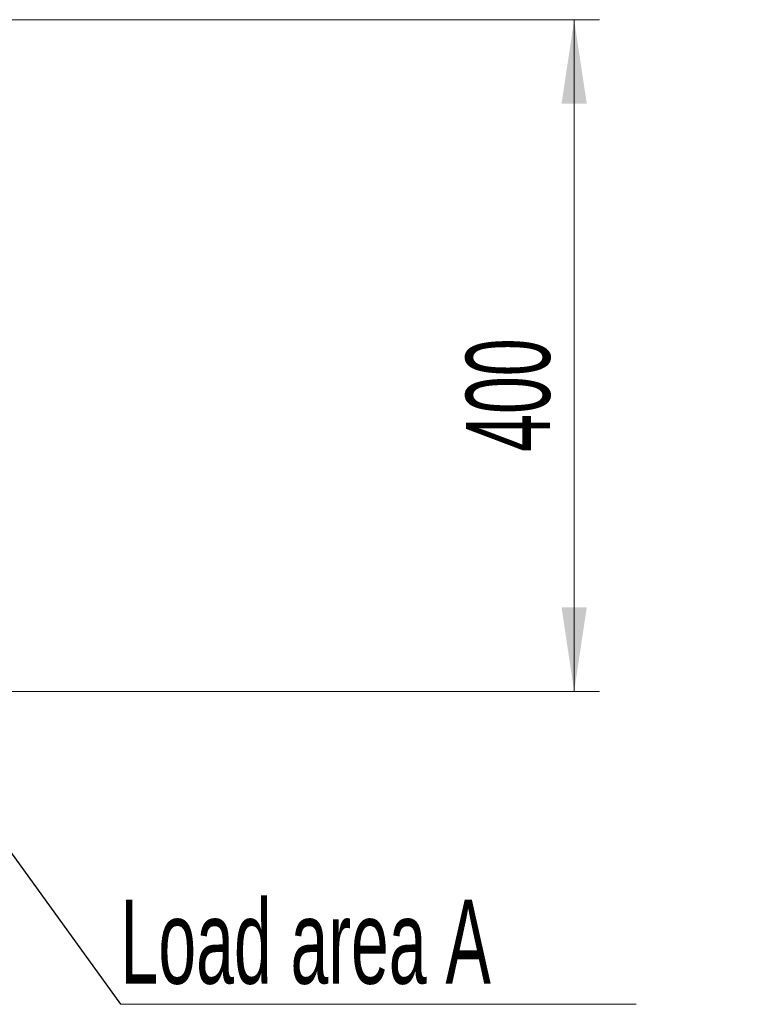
# Model space of a CAD drawing. Header units: millimetres. Extents: x 0 to 8410, y 0 to 5940.
# Tile 99 of 180: x 3838 to 4270, y 3892 to 4478. Entities that reach past the tile are written whole.
import ezdxf

# ---------------------------------------------------------------- set-up
doc = ezdxf.new("R2010")
doc.units = ezdxf.units.MM
doc.header["$LTSCALE"] = 10
doc.styles.add('SLDTEXTSTYLE0', font='TXT', dxfattribs={"width": 0.605})
doc.dimstyles.new('SLDDIMSTYLE0', dxfattribs={"dimtxt": 50, "dimasz": 50, "dimexe": 0, "dimexo": 0.0625, "dimgap": 12.5, "dimtad": 1, "dimtoh": 1, "dimdec": 1, "dimrnd": 1e-09, "dimzin": 12, "dimdsep": 46, "dimtxsty": 'SLDTEXTSTYLE0', "dimsah": 1, "dimcen": 0.09, "dimadec": 0, "dimazin": 0, "dimtfac": 1, "dimtofl": 0, "dimtmove": 0, "dimatfit": 3, "dimfxl": 1, "dimfrac": 2, "dimtolj": 1, "dimtzin": 12, "dimarcsym": 0})
doc.dimstyles.new('SLDDIMSTYLE1', dxfattribs={"dimtxt": 0, "dimasz": 50, "dimexe": 0, "dimexo": 0.0625, "dimgap": 0, "dimtad": 0, "dimtih": 1, "dimtoh": 1, "dimdec": 0, "dimrnd": 1e-09, "dimzin": 0, "dimdsep": 46, "dimtxsty": 'Standard', "dimsah": 1, "dimcen": 0.09, "dimadec": 0, "dimazin": 0, "dimtfac": 50, "dimtdec": 0, "dimtofl": 0, "dimtmove": 0, "dimatfit": 3, "dimfxl": 1, "dimfrac": 2, "dimtolj": 1, "dimtzin": 0, "dimarcsym": 0})

# ---------------------------------------------------------------- blocks, each defined once
blk = doc.blocks.new('*D4')
at = {"color": 7, "linetype": 'Continuous', "lineweight": 0}
for p, q in [((3827.03, 4477.87), (4182.68, 4477.87)), ((4167.68, 4077.87), (4167.68, 4477.87)), ((3827.03, 4077.87), (4182.68, 4077.87))]:
    blk.add_line(p, q, dxfattribs=at)
for points in [[(4167.68, 4477.87), (4160.18, 4427.87), (4175.18, 4427.87)], [(4167.68, 4077.87), (4175.18, 4127.87), (4160.18, 4127.87)]]:
    blk.add_solid(points, dxfattribs=at)
at = {"color": 7, "linetype": 'Continuous', "lineweight": 0, "insert": (4103.23, 4220.58), "char_height": 50, "attachment_point": 1, "rotation": 90, "style": 'SLDTEXTSTYLE0'}
blk.add_mtext('400', dxfattribs=at)
blk = doc.blocks.new('SW_NOTE_1')
at = {"color": 0, "linetype": 'Continuous', "lineweight": 0}
for p, q in [((0, 0), (306.9, 0)), ((306.9, 0), (0, 0)), ((0, 0), (306.9, 0)), ((306.9, 0), (0, 0)), ((0, 0), (306.9, 0)), ((306.9, 0), (0, 0))]:
    blk.add_line(p, q, dxfattribs=at)
at = {"color": 0, "linetype": 'Continuous', "lineweight": 0, "insert": (0.01, 62.26), "char_height": 50, "attachment_point": 1, "style": 'SLDTEXTSTYLE0'}
blk.add_mtext('Load area A', dxfattribs=at)

msp = doc.modelspace()

# ---------------------------------------------------------------- block references
at = {"color": 7, "linetype": 'Continuous', "lineweight": 0}
msp.add_blockref('SW_NOTE_1', (3897.64, 3891.55), dxfattribs=at)

# ---------------------------------------------------------------- dimensions: what is measured, and where the dimension line sits
dim = msp.add_linear_dim(base=(4167.68, 4477.87), p1=(3827.03, 4077.87), p2=(3827.03, 4477.87), angle=90, dimstyle='SLDDIMSTYLE0', dxfattribs=at)
dim.commit()
dim.dimension.update_dxf_attribs({"geometry": '*D4', "text_midpoint": (4167.68, 4277.87), "dimtype": 160})

# ---------------------------------------------------------------- leaders
msp.add_leader([(3762.93, 4077.87), (3897.64, 3891.55)], dimstyle='SLDDIMSTYLE1', dxfattribs=at)

doc.saveas('drawing.dxf')
